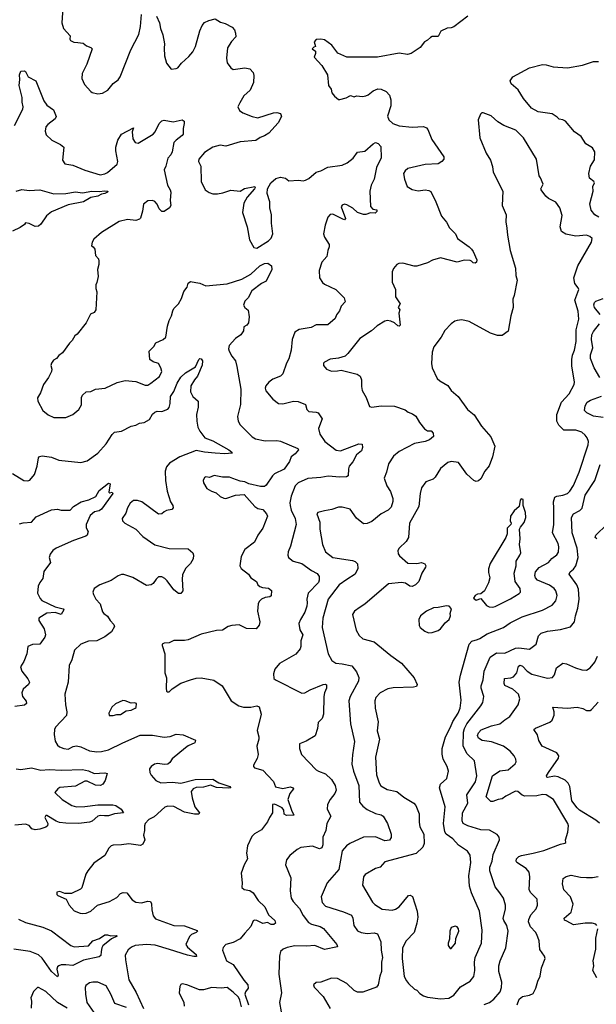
# Model space of a CAD drawing. Extents: x 2220520 to 2384350, y 721165 to 893491.
# Tile 212 of 256: x 2281766 to 2286628, y 834560 to 842860. Entities that reach past the tile are written whole.
import ezdxf

# ---------------------------------------------------------------- set-up
doc = ezdxf.new("R2010")
doc.units = 0

msp = doc.modelspace()

# ---------------------------------------------------------------- linework, layer by layer
at = {"layer": '0CON20XD'}
for points in [[(2282133.6, 843006.4), (2282122.5, 842835), (2282135.8, 842785), (2282190, 842725), (2282187.5, 842695), (2282193.6, 842683.6), (2282221.7, 842671.7), (2282255, 842668.8), (2282301.7, 842661.7), (2282330, 842640), (2282366.6, 842626.6), (2282376.2, 842615), (2282331.2, 842485), (2282292.7, 842407.3), (2282290.8, 842365), (2282311.2, 842315), (2282364.3, 842254.3), (2282375.9, 842245.9), (2282425, 842236), (2282465, 842242), (2282510, 842265), (2282555, 842322.5), (2282595.7, 842354.3), (2282612.7, 842377.3), (2282704, 842605), (2282770.8, 842735), (2282785.6, 842804.4), (2282792, 842905)], [(2282919.7, 842889.7), (2282944.2, 842835), (2282954.2, 842785), (2282974.1, 842734.1), (2282985.8, 842655.8), (2282985, 842620), (2282987.5, 842555), (2283005, 842493.3), (2283043.9, 842443.9), (2283085, 842448), (2283098.8, 842455), (2283128.8, 842495), (2283190.9, 842549.1), (2283225, 842590), (2283247.1, 842635), (2283285, 842766.7), (2283305, 842812.5), (2283325, 842836.7), (2283360, 842855), (2283415, 842866.7), (2283458.8, 842838.8), (2283498.8, 842828.8), (2283558.6, 842798.6), (2283576.7, 842775), (2283586.4, 842746.4), (2283587, 842717), (2283552.5, 842677.5), (2283517.7, 842622.3), (2283510, 842535), (2283515, 842497.5), (2283545, 842453.3), (2283565, 842441.2), (2283665, 842453.8), (2283705.9, 842445.9), (2283733.3, 842415), (2283740.7, 842390.7), (2283738.3, 842331.7), (2283710, 842265), (2283655, 842218.8), (2283620.6, 842159.4), (2283606, 842125), (2283618, 842095), (2283646.2, 842075), (2283725, 842043.3), (2283775, 842034.2), (2283905, 842074.2), (2283935, 842076.7), (2283965, 842070), (2283972.5, 842045), (2283945, 841991.2), (2283867.5, 841905), (2283829.3, 841880.7), (2283792.6, 841867.4), (2283757.4, 841842.6), (2283625, 841830), (2283505, 841794.3), (2283455, 841803.1), (2283395, 841787.1), (2283325, 841741.4), (2283277.1, 841685), (2283274.3, 841665), (2283294, 841625), (2283296.7, 841495), (2283330, 841425), (2283363, 841403), (2283395, 841392.5), (2283435, 841391.4), (2283478.6, 841401.4), (2283545, 841423.3), (2283625, 841414.2), (2283661.7, 841438.3), (2283747.5, 841455), (2283751.2, 841445), (2283746, 841435), (2283685, 841364.3), (2283654.3, 841315), (2283645.6, 841235), (2283683.8, 841115), (2283704.1, 841004.1), (2283740.5, 840940.5), (2283765, 840934), (2283865, 840995.7), (2283885, 841019.2), (2283900.9, 841055), (2283889.1, 841145), (2283887.9, 841215), (2283875.4, 841275), (2283874.5, 841325), (2283851.9, 841395), (2283856.2, 841433.8), (2283882.9, 841485), (2283925, 841522.5), (2283965, 841534.2), (2284005.7, 841525.7), (2284035, 841502), (2284116.5, 841506.5), (2284155, 841501.4), (2284175, 841507.5), (2284205, 841522.5), (2284265.5, 841574.5), (2284305, 841585.7), (2284363.7, 841616.3), (2284485, 841634.2), (2284525.6, 841654.4), (2284577.3, 841692.7), (2284615, 841743.3), (2284675, 841752), (2284746.2, 841815), (2284765, 841824.2), (2284787.9, 841817.9), (2284811.7, 841791.7), (2284814.4, 841695), (2284775.5, 841615), (2284753.8, 841516.2), (2284730, 841465), (2284717.1, 841415), (2284722.5, 841285), (2284743, 841263), (2284778.3, 841258.3), (2284777, 841243), (2284761.7, 841228.3), (2284725, 841232.5), (2284685, 841218.8), (2284665, 841218.8), (2284615, 841234.2), (2284575, 841271.2), (2284525, 841300), (2284505, 841303.8), (2284485, 841296.2), (2284476.1, 841283.9), (2284512, 841185), (2284505.7, 841174.3), (2284489.8, 841179.8), (2284405, 841222), (2284382.8, 841217.2), (2284363.5, 841195), (2284340.8, 841129.2), (2284327.7, 841055), (2284335, 841025.6), (2284374.4, 840965), (2284374.4, 840945.6), (2284362.9, 840915), (2284355.6, 840865), (2284314.3, 840815), (2284290.8, 840745), (2284294, 840685), (2284318, 840645), (2284335, 840630.8), (2284430, 840585), (2284502, 840515), (2284508.8, 840481.2), (2284476.7, 840445), (2284463.3, 840405), (2284437.3, 840372.7), (2284425, 840340), (2284365, 840286.7), (2284265, 840287.1), (2284224.2, 840265.8), (2284121.7, 840248.3), (2284086.7, 840225), (2284064.4, 840165.6), (2284055.6, 840075), (2284035, 840000), (2284014.3, 839965), (2283985.6, 839874.4), (2283965, 839856), (2283901.5, 839828.5), (2283866.2, 839805), (2283842.5, 839775), (2283835.8, 839755), (2283840.7, 839730.7), (2283900.3, 839660.3), (2283947.5, 839625), (2283985, 839622.5), (2284075, 839644), (2284115, 839641.2), (2284176.7, 839615), (2284188.1, 839575), (2284205, 839558.6), (2284265, 839552.9), (2284283.3, 839545), (2284317.5, 839495), (2284286, 839415), (2284297.1, 839365), (2284338.1, 839305), (2284435, 839231.2), (2284470, 839225), (2284625, 839284.5), (2284653.2, 839283.2), (2284657.3, 839255), (2284647.3, 839225), (2284605, 839190.8), (2284575.8, 839134.2), (2284545, 839096)], [(2285545, 842890), (2285425, 842801.2), (2285405, 842791.2), (2285370, 842790), (2285317, 842763), (2285295, 842720), (2285245, 842720), (2285229.3, 842710.7), (2285205, 842687.5), (2285180, 842675), (2285143.3, 842625), (2285065.8, 842574.2), (2285035, 842566.2), (2284965, 842578.8), (2284783.6, 842543.6), (2284525, 842543.8), (2284449.5, 842579.5), (2284397.5, 842645), (2284335, 842690), (2284305, 842697.5), (2284265, 842693.3), (2284247.5, 842675), (2284260, 842635), (2284245, 842630), (2284232.5, 842615), (2284260, 842595), (2284260, 842575), (2284250, 842545), (2284314.1, 842474.1), (2284360, 842395), (2284368.8, 842305), (2284393.3, 842275), (2284397.5, 842245), (2284420, 842215), (2284455, 842188.8), (2284465, 842188.8), (2284517.6, 842202.4), (2284555, 842221.2), (2284585, 842211.2), (2284605, 842218.8), (2284655, 842212.9), (2284685, 842218.9), (2284705, 842227.8), (2284745, 842261.5), (2284785, 842277.5), (2284813.3, 842275), (2284855, 842255.6), (2284882.5, 842225), (2284895.4, 842185), (2284895.3, 842134.7), (2284866.1, 842046.1), (2284878, 842015), (2284911.2, 841985), (2284965, 841966.5), (2285076.2, 841953.8), (2285170.5, 841960.5), (2285195, 841948.8), (2285205.8, 841935), (2285240.7, 841850.7), (2285341.2, 841705), (2285341.2, 841685), (2285325, 841666.2), (2285295, 841644), (2285185, 841639.6), (2285037.5, 841605), (2285015, 841587.5), (2285003.3, 841565), (2285010, 841515), (2285033.3, 841455), (2285075, 841428), (2285125, 841417.5), (2285185.7, 841425.7), (2285215, 841420.8), (2285231.4, 841411.4), (2285275.5, 841325.5), (2285322.8, 841202.8), (2285363.2, 841153.2), (2285390, 841105), (2285440, 841055), (2285456.7, 841015), (2285555, 840946), (2285574.2, 840925), (2285589.2, 840905), (2285620, 840835), (2285616.2, 840815), (2285605, 840806.7), (2285589.3, 840809.3), (2285576, 840826), (2285565, 840830), (2285513.6, 840833.6), (2285454.1, 840815.9), (2285315, 840852.9), (2285246.5, 840833.5), (2285205, 840809.4), (2285115, 840782.5), (2285092.8, 840782.8), (2284995, 840807.1), (2284964, 840806), (2284945, 840797.5), (2284917.7, 840762.3), (2284905.8, 840735), (2284907.3, 840647.3), (2284935.6, 840585), (2284935.7, 840525), (2284972.5, 840465), (2284957.5, 840435), (2284970, 840415), (2284963.3, 840385), (2284972.5, 840285), (2284965, 840277.5), (2284955, 840280), (2284925.8, 840305.8), (2284895, 840320), (2284865, 840323.8), (2284845, 840317.5), (2284781.1, 840278.9), (2284733.2, 840236.8), (2284635, 840172), (2284532.5, 840045), (2284510, 840025), (2284455, 840006.9), (2284385, 839999.2), (2284336.4, 839973.6), (2284327.5, 839965), (2284326.7, 839945), (2284353.3, 839915), (2284395, 839897.5), (2284445, 839899.2), (2284475, 839905.8), (2284612.6, 839872.6), (2284636.4, 839856.4), (2284648.6, 839825), (2284647.3, 839767.3), (2284654.2, 839735), (2284688, 839675), (2284715, 839600), (2284735, 839593.8), (2284815, 839604.3), (2284925, 839603.3), (2285015, 839572.5), (2285040.5, 839550.5), (2285077.4, 839537.4), (2285105, 839517.1), (2285135.7, 839465), (2285179.8, 839409.8), (2285205, 839395.6), (2285235, 839394.3), (2285252.9, 839375), (2285254.2, 839345.8), (2285220.9, 839319.1), (2285185, 839304.3), (2285095, 839288.8), (2284965, 839220), (2284918, 839182), (2284875.7, 839115), (2284860, 839045), (2284838.8, 838995), (2284861.5, 838931.5)], [(2286648.8, 841195), (2286616, 841215), (2286585, 841253.3), (2286572.7, 841307.3), (2286601.2, 841415), (2286598.8, 841455), (2286612.5, 841485), (2286607.2, 841497.2), (2286571.2, 841525), (2286563.9, 841563.9), (2286577.5, 841625), (2286612.3, 841677.7), (2286614, 841745), (2286595, 841778.8), (2286540, 841815), (2286500, 841875), (2286443.8, 841915), (2286366.7, 842005), (2286345.8, 842015.8), (2286315, 842021.2), (2286297.9, 842037.9), (2286255, 842065.8), (2286137.5, 842085), (2286082, 842115), (2286012.5, 842195), (2285968.8, 842268.8), (2285909.5, 842319.5), (2285900, 842345), (2285922.7, 842377.3), (2286065, 842453.3), (2286175, 842483.1), (2286205, 842480.6), (2286263, 842463), (2286385, 842454.4), (2286512.3, 842477.7), (2286605, 842508.8), (2286645, 842509.2)], [(2281721.5, 841968.5), (2281791.8, 842105), (2281795.5, 842125), (2281787.1, 842165), (2281787.1, 842205), (2281760.8, 842305), (2281766.3, 842356.3), (2281762.9, 842395), (2281775, 842426), (2281805, 842430), (2281815.8, 842425), (2281837.3, 842377.3), (2281901.2, 842345), (2281970, 842175), (2281995, 842141.2), (2282050.3, 842100.3), (2282073.8, 842045), (2282066, 842025), (2282003, 841977), (2281985, 841956.2), (2281979.7, 841919.7), (2281989.7, 841889.7)], [(2285315, 834605.8), (2285385, 834611.3), (2285425, 834637.5), (2285482.7, 834707.3), (2285564.5, 834755.5), (2285594.3, 834795), (2285604.4, 834845), (2285601.5, 834915), (2285606.2, 834955), (2285660, 835075), (2285666.2, 835185), (2285643.5, 835345), (2285575, 835498.8), (2285558.8, 835555), (2285552.4, 835642.4), (2285570.9, 835755), (2285565, 835816.7), (2285541.1, 835851.1), (2285465, 835900), (2285417.1, 835955), (2285361.9, 835995), (2285351.5, 836015), (2285340.6, 836085), (2285353.3, 836225), (2285305.6, 836385), (2285315, 836416), (2285366.4, 836463.6), (2285380.6, 836525), (2285370, 836565), (2285336, 836626), (2285327.9, 836667.9), (2285327.9, 836715), (2285356.2, 836815), (2285398.8, 836895), (2285417.7, 836945), (2285463.1, 837015), (2285478.5, 837055), (2285488.9, 837125), (2285470.4, 837275), (2285481.8, 837335), (2285555.4, 837594.6), (2285578.7, 837621.3), (2285625, 837635.5), (2285646.8, 837643.2), (2285706.8, 837683.2), (2285844.6, 837735.4), (2285900, 837775), (2286002, 837825), (2286175, 837881.8), (2286254.5, 837925.5), (2286285, 837961.2), (2286298.1, 838005), (2286285.6, 838045), (2286271.4, 838065), (2286233.4, 838093.4), (2286132.9, 838135), (2286114.1, 838154.1), (2286108.5, 838175), (2286114.6, 838205.4), (2286145, 838242.9), (2286224.3, 838285), (2286252.9, 838317.1), (2286295, 838347.5), (2286308.6, 838371.4), (2286311.8, 838415), (2286307.1, 838445), (2286259.6, 838535), (2286269.1, 838605), (2286270.9, 838740.9), (2286266.6, 838795), (2286278.9, 838835), (2286295, 838844.5), (2286345, 838851.8), (2286385, 838866.7), (2286405.5, 838885), (2286436.6, 838933.4), (2286484.1, 839045.9), (2286560, 839275), (2286561.1, 839305), (2286551.9, 839335), (2286535, 839358.6), (2286505, 839384.2), (2286455, 839398.5), (2286355, 839400.5), (2286311, 839441), (2286294.7, 839475), (2286295, 839531.2), (2286334.5, 839635), (2286398.1, 839705), (2286442, 839785), (2286444, 839805), (2286422.4, 839942.4), (2286420.3, 839995), (2286426.9, 840033.1), (2286445, 840074), (2286458.2, 840148.2), (2286459.2, 840245), (2286480.4, 840335), (2286473.8, 840403.8), (2286447.9, 840495), (2286480, 840585), (2286475, 840601.2), (2286445.7, 840635), (2286438.1, 840685), (2286471.9, 840785), (2286587.5, 840985), (2286592.5, 841015), (2286573.6, 841033.6), (2286545, 841043.3), (2286455, 841036.2), (2286371.2, 841051.2), (2286333.3, 841075), (2286322, 841115), (2286338.7, 841208.7), (2286319.4, 841275), (2286285, 841322), (2286225, 841352), (2286201.3, 841371.3), (2286163.3, 841425), (2286161.2, 841435), (2286179.2, 841475), (2286155.9, 841525.9), (2286146.7, 841545), (2286123.8, 841685), (2286015, 841864), (2285948, 841928), (2285848, 841968), (2285798.7, 841998.7), (2285741.2, 842051.2), (2285675, 842075.8), (2285662.5, 842075), (2285650, 842065), (2285631.2, 842015), (2285646.2, 841865), (2285698.8, 841735), (2285736, 841675), (2285753, 841623), (2285758, 841575), (2285840, 841415), (2285834.1, 841294.1), (2285868, 841215), (2285865.7, 841155), (2285874.2, 841104.2), (2285878.1, 841045), (2285902.2, 840915), (2285947.5, 840765), (2285948.8, 840705), (2285960, 840665), (2285935.8, 840535), (2285924.2, 840505), (2285928, 840435), (2285907, 840363), (2285885.5, 840234.5), (2285835, 840197.5), (2285795, 840196.9), (2285735, 840217.8), (2285555, 840316), (2285495, 840329.2), (2285455, 840325.8), (2285435, 840318), (2285405, 840296.2), (2285350.9, 840239.1), (2285319.4, 840185), (2285258.1, 840101.9), (2285243.4, 840056.6), (2285237.8, 839962.2), (2285244.6, 839925), (2285286.7, 839835), (2285307.1, 839815), (2285375, 839776), (2285404.3, 839734.3), (2285463, 839683), (2285542.9, 839572.9), (2285598.1, 839528.1), (2285658.5, 839435), (2285739.5, 839345), (2285771.1, 839265), (2285751.5, 839175), (2285725, 839100), (2285687.1, 839055), (2285655, 838990), (2285635, 838973.8), (2285615, 838966.2), (2285595, 838974.2), (2285535, 839027.8), (2285465, 839126), (2285405, 839136.9), (2285375, 839128.6), (2285315, 839078.1), (2285269.4, 839005), (2285252.3, 838987.7), (2285190, 838965), (2285155, 838913.3), (2285141.1, 838865), (2285131.8, 838755), (2285051.9, 838615), (2285043.3, 838495), (2285025, 838462.5), (2284966.2, 838405), (2284953.3, 838385), (2284958.3, 838358.3), (2284969.5, 838339.5), (2285038.3, 838278.3), (2285115, 838275.8), (2285155, 838283.8), (2285183, 838273), (2285190, 838255), (2285187.5, 838245), (2285156.2, 838195), (2285132.5, 838125), (2285103.8, 838095), (2285075, 838080.8), (2285055, 838085.6), (2285018.9, 838108.9), (2284985, 838116.2), (2284876.2, 838105), (2284676.8, 837933.2), (2284637.5, 837907.5), (2284590, 837875), (2284571.2, 837845), (2284604.2, 837715), (2284628.3, 837668.3), (2284659.7, 837639.7), (2284755.7, 837615.7), (2284895, 837500.8), (2284985.4, 837435.4), (2285091.3, 837311.3), (2285118, 837255), (2285110.5, 837239.5), (2285087, 837233), (2284915, 837228.1), (2284869.7, 837220.3), (2284804.5, 837185.5), (2284769.2, 837145), (2284760.9, 837119.1), (2284763.5, 837055), (2284788.7, 836941.3), (2284780, 836865), (2284800.8, 836795), (2284767, 836643), (2284775.5, 836495.5), (2284796.3, 836426.3), (2284811.4, 836401.4), (2284865, 836369.4), (2284945, 836353.1), (2285005, 836305.6), (2285090, 836255), (2285105, 836236.7), (2285134.4, 836165), (2285134.3, 836095), (2285140.8, 836055), (2285172.5, 835995), (2285177.5, 835915), (2285165.8, 835885), (2285108.2, 835831.8), (2284845, 835759.6), (2284805, 835716.7), (2284765, 835703.1), (2284678, 835655), (2284664, 835635), (2284656.2, 835565), (2284739.7, 835419.7), (2284760.3, 835400.3), (2284822.4, 835362.4), (2284905, 835352.7), (2284935, 835362.2), (2284965, 835382.5), (2285045, 835476.7), (2285059.3, 835479.3), (2285077.3, 835467.3), (2285117.5, 835345), (2285121.9, 835295), (2285114.3, 835245), (2285090.6, 835165), (2285023.1, 835095), (2284993.6, 835035), (2284990.4, 834945), (2285007.1, 834795), (2285026.8, 834756.8), (2285045, 834736), (2285095, 834686.7), (2285115, 834680), (2285140.9, 834650.9), (2285171.8, 834631.8), (2285205, 834620.5), (2285315, 834605.8)], [(2281989.7, 841889.7), (2282035.8, 841845.8), (2282109.4, 841809.4), (2282137.5, 841785), (2282126.4, 841676.4), (2282146.2, 841646.2), (2282215, 841633.1), (2282315, 841591.9), (2282445, 841552.9), (2282485, 841560.6), (2282505, 841571.9), (2282588.3, 841641.7), (2282593.3, 841665), (2282575.6, 841755), (2282575.7, 841785), (2282594.2, 841845), (2282625, 841894), (2282725, 841950), (2282714, 841916), (2282720.8, 841855), (2282740, 841825), (2282765, 841818.8), (2282890.6, 841895), (2282907.5, 841915), (2282942.5, 841985), (2282965, 842007.5), (2282985, 842014.3), (2283058.7, 841998.7), (2283135.9, 842015.9), (2283151.2, 842005), (2283152.5, 841985), (2283144.2, 841944.2), (2283143.8, 841895), (2283137, 841883), (2283083.8, 841845), (2283066, 841825), (2283050, 841745), (2283039.4, 841720.6), (2283015, 841692.5), (2282998.8, 841625), (2282983.3, 841595), (2283010.8, 841465), (2283035.8, 841425), (2283041.4, 841405), (2283035.8, 841335), (2283040, 841295), (2283030, 841275), (2282985, 841243.3), (2282965, 841244), (2282940.8, 841265), (2282924.2, 841305), (2282906.4, 841326.4), (2282885, 841336.9), (2282845, 841334.4), (2282810, 841305), (2282800, 841245), (2282783, 841187), (2282775, 841178), (2282745, 841168.6), (2282675, 841176.9), (2282605, 841159.4), (2282454.6, 841065.4), (2282390.3, 841009.7), (2282376.7, 840985), (2282370, 840955), (2282386.4, 840946.4), (2282400, 840925), (2282403.8, 840873.8), (2282430, 840845), (2282433.3, 840825), (2282433, 840797), (2282421.2, 840755), (2282426.7, 840695), (2282416.7, 840645), (2282406.7, 840625), (2282406.7, 840595), (2282416.7, 840565), (2282408.6, 840415), (2282395, 840392), (2282363.4, 840376.6), (2282325.4, 840304.6), (2282249.6, 840210.4), (2282230.8, 840195), (2282208, 840155), (2282185, 840133.8), (2282127.9, 840052.1), (2282095, 840028.8), (2282076.4, 840003.6), (2282050.5, 839989.5), (2282033.3, 839965), (2282027.5, 839945), (2282036.2, 839915), (2282033.3, 839895), (2282008.8, 839845), (2281967.5, 839785), (2281942.5, 839715), (2281917, 839673), (2281917.5, 839645), (2281960, 839565), (2282005, 839528.8), (2282055, 839506), (2282155, 839507.5), (2282215, 839532), (2282264, 839575), (2282285.6, 839614.4), (2282287.5, 839675), (2282294, 839695), (2282325, 839723.3), (2282365, 839726.2), (2282405.7, 839744.3), (2282485.6, 839754.4), (2282588.3, 839801.7), (2282655, 839820), (2282745, 839809.2), (2282825, 839778.6), (2282845, 839780.6), (2282872, 839795), (2282945, 839853.3), (2282963.3, 839895), (2282956.7, 839925), (2282935, 839962.5), (2282890, 839975), (2282862.5, 839995), (2282857.5, 840065), (2282896.1, 840103.9), (2282914.2, 840135.8), (2282975, 840162.9), (2282997.4, 840182.6), (2283013, 840277), (2283026.9, 840325), (2283047.1, 840365), (2283055.7, 840405), (2283065, 840426.2), (2283104.1, 840465.9), (2283129.7, 840510.3), (2283150.3, 840569.7), (2283177.5, 840605), (2283185, 840640), (2283205, 840652.5), (2283250, 840645), (2283285, 840640), (2283336.4, 840616.4), (2283513.8, 840633.8), (2283637.9, 840672.1), (2283713.8, 840716.2), (2283790.7, 840785), (2283830, 840805), (2283858.8, 840808.8), (2283890, 840785), (2283890.8, 840755), (2283843.1, 840656.9), (2283805, 840636.7), (2283724.3, 840575.7), (2283693.6, 840516.4), (2283663.9, 840486.1), (2283654, 840455), (2283665, 840433.3), (2283691.7, 840411.7), (2283700, 840355), (2283696.4, 840303.6), (2283680, 840285), (2283655, 840270), (2283651.7, 840238.3), (2283630, 840205), (2283585, 840173.3), (2283532.7, 840115), (2283527.3, 840085), (2283531.3, 840065), (2283554.3, 840024.3), (2283586.7, 839985), (2283595.5, 839935.5), (2283629.5, 839745), (2283628.5, 839615), (2283602.5, 839515), (2283606.6, 839476.6), (2283624.2, 839445), (2283726, 839345), (2283755, 839327.1), (2283835, 839310.5), (2283935, 839313.1), (2283965, 839308.1), (2284110, 839245), (2284116.7, 839235), (2284089.8, 839200.2), (2284055, 839173.8), (2284041.4, 839135), (2283995, 839071.2), (2283915, 839030.8), (2283896, 839015), (2283844.5, 838935.5), (2283830, 838925), (2283795, 838924.5), (2283698.1, 838948.1), (2283664.1, 838964.1), (2283625, 838970), (2283563, 838993), (2283535, 839002.9), (2283475, 839003.3), (2283405, 839018), (2283365, 839001.2), (2283335, 839006.2), (2283325, 839000), (2283313.9, 838976.1), (2283316.2, 838955), (2283345, 838908.8), (2283382.5, 838885), (2283421.2, 838871.2), (2283455, 838842), (2283485.8, 838825.8), (2283505, 838824.2), (2283585, 838851.4), (2283657.1, 838857.1), (2283748.8, 838755), (2283775, 838739.2), (2283815, 838731.2), (2283848, 838695), (2283855.7, 838675), (2283817.2, 838572.8), (2283772.9, 838515), (2283745.4, 838454.6), (2283664, 838395), (2283632.9, 838335), (2283622, 838255), (2283633, 838233), (2283693.8, 838185), (2283716, 838155), (2283761.2, 838125), (2283775, 838096.7), (2283791.2, 838081.2), (2283812.9, 838072.9), (2283865, 838067.5), (2283889.2, 838049.2), (2283885.7, 838004.3), (2283875.5, 837994.5), (2283835, 837988.5), (2283804, 837976), (2283784.7, 837955.3), (2283776.9, 837935), (2283770.5, 837875), (2283791.4, 837785), (2283784, 837755), (2283760, 837725), (2283678.9, 837728.9), (2283615, 837759.2), (2283555, 837752.9), (2283523.3, 837745), (2283475.6, 837714.4), (2283425, 837710.6), (2283295, 837681.4), (2283185, 837632.5), (2283154.1, 837625.9), (2283065, 837625.7), (2283025, 837606), (2282985, 837604.3), (2282968, 837595), (2282966, 837585), (2282990, 837515), (2282990, 837355), (2283003, 837313), (2283000, 837225), (2283005, 837200), (2283013, 837193), (2283025, 837193.3), (2283051.7, 837218.3), (2283123.1, 837266.9), (2283205.5, 837294.5), (2283255, 837310.5), (2283295, 837313.3), (2283403, 837293), (2283474.2, 837244.2), (2283548.3, 837118.3), (2283614.5, 837074.5), (2283654.2, 837065.8), (2283715, 837065.8), (2283765, 837075.7), (2283786.1, 837066.1), (2283800.8, 837005), (2283768, 836868), (2283781.2, 836815), (2283781.2, 836795), (2283764.2, 836735), (2283775.6, 836665), (2283768.7, 836631.3), (2283737.5, 836575), (2283737.5, 836565), (2283745, 836553.3), (2283815, 836532.5), (2283905, 836437.5), (2283922.3, 836392.3), (2283985, 836380), (2284045, 836393.2), (2284070.8, 836385), (2284074.4, 836375), (2284044, 836336), (2284026.5, 836285), (2284057.3, 836195), (2284076.7, 836155), (2284015, 836150), (2283995, 836163.8), (2283993.9, 836195), (2283977.7, 836215), (2283935, 836239.2), (2283913, 836247), (2283897.5, 836245), (2283898, 836175), (2283870.8, 836135), (2283855, 836096.7), (2283805, 836031.2), (2283744.5, 835995.5), (2283724.4, 835975.6), (2283686.2, 835895), (2283678.8, 835835), (2283686.2, 835785), (2283657.5, 835735), (2283633.3, 835665), (2283642.5, 835585), (2283637.5, 835545), (2283658, 835528), (2283705, 835518.1), (2283735, 835500), (2283777.1, 835435), (2283832.4, 835382.4), (2283862.9, 835312.9), (2283915.8, 835265), (2283923.8, 835245), (2283907.4, 835232.6), (2283885, 835231.1), (2283855, 835250), (2283815, 835242), (2283765, 835266), (2283745, 835268.8), (2283735, 835262.5), (2283714.2, 835215), (2283665, 835158.8), (2283625, 835110.8), (2283565, 835080), (2283505, 835064), (2283481.7, 835038.3), (2283476, 835015), (2283509.2, 834925), (2283564.4, 834894.4), (2283655, 834762.5), (2283688.6, 834725), (2283691.4, 834695), (2283669.2, 834665), (2283663.1, 834645), (2283695.8, 834555)], [(2281735, 841415.6), (2281785, 841429.1), (2281845, 841421.5), (2281935, 841425.6), (2282055, 841392.9), (2282155.9, 841394.1), (2282235, 841408), (2282295, 841400), (2282375, 841415.8), (2282437, 841413), (2282485, 841418.9), (2282510, 841415), (2282507.5, 841405), (2282485, 841394.4), (2282455, 841390), (2282425, 841372), (2282365, 841360), (2282305, 841325.2), (2282175, 841298.2), (2282035, 841240), (2281992.3, 841207.7), (2281944.1, 841135.9), (2281925, 841120), (2281895, 841118), (2281845, 841143.3), (2281815, 841146.7), (2281806.4, 841133.6), (2281770.7, 841109.3), (2281705, 841076.7)], [(2286661.5, 840375), (2286611.1, 840435), (2286606.7, 840456.7), (2286611.1, 840475), (2286623.6, 840486.4), (2286685, 840510.7)], [(2286658.2, 839845), (2286609.1, 839925), (2286577.9, 840005), (2286579.6, 840035), (2286598, 840095), (2286586.8, 840165), (2286590.9, 840205), (2286605, 840233.1), (2286655.6, 840295)], [(2281705, 839033.8), (2281800, 838975), (2281835, 838972.5), (2281851.7, 838978.3), (2281890, 839025), (2281912.3, 839097.7), (2281924.3, 839165.7), (2281933.1, 839176.9), (2281955, 839184.4), (2282032.6, 839172.6), (2282095.7, 839145.7), (2282282.7, 839127.3), (2282335, 839140.8), (2282425, 839206), (2282494.5, 839285.5), (2282545.4, 839364.6), (2282565, 839384.3), (2282625, 839391.4), (2282705, 839434.2), (2282745, 839442.9), (2282775, 839460), (2282815.8, 839464.2), (2282859.5, 839490.5), (2282885, 839533.8), (2282905, 839551.2), (2282925, 839560), (2282965, 839556.7), (2283015, 839578), (2283025, 839590), (2283035, 839623.3), (2283037.1, 839685), (2283065, 839726.9), (2283093.7, 839795), (2283125, 839846.7), (2283165, 839884.4), (2283247.5, 839932.5), (2283275, 839994.3), (2283285, 840003.1), (2283295, 840000), (2283305.9, 839985), (2283305, 839948.8), (2283265.8, 839854.2), (2283238.5, 839825), (2283208.1, 839775), (2283205, 839722.5)], [(2283205, 839722.5), (2283225, 839683.8), (2283270, 839645), (2283271.2, 839595), (2283257.5, 839532.5), (2283258.9, 839475), (2283268.9, 839425), (2283285, 839392.5), (2283325.6, 839335), (2283395, 839310.2), (2283530, 839235), (2283555.8, 839215), (2283556.2, 839205), (2283495, 839199.2), (2283415, 839205.3), (2283325, 839214.1), (2283255, 839228.8), (2283114.7, 839175.3), (2283028, 839122), (2283005, 839090), (2282991.8, 839055), (2282995.5, 838975), (2283008.8, 838885), (2283036, 838795), (2283056, 838765), (2283060, 838745), (2283047.9, 838732.1), (2283005, 838722.5), (2282985, 838710), (2282965, 838695.8), (2282935, 838693.1), (2282795, 838794.4), (2282758.3, 838808.3), (2282725, 838806.5), (2282697.1, 838785), (2282674.6, 838745.4), (2282659.5, 838700.5), (2282628.8, 838655), (2282633.8, 838635), (2282653.3, 838615), (2282745, 838565.7), (2282803, 838503), (2282905, 838434.3), (2283025, 838402.5), (2283185, 838400), (2283226, 838365), (2283232.5, 838345), (2283229.2, 838315), (2283205.8, 838275), (2283165, 838234), (2283139.3, 838180.7), (2283134.4, 838145), (2283141.2, 838045), (2283125, 838022.5), (2283105, 838023.3), (2283065, 838053.8), (2283010.5, 838130.5), (2282989.7, 838149.7), (2282965, 838162), (2282936.2, 838163.8), (2282915.8, 838144.2), (2282891.7, 838108.3), (2282875, 838096.7), (2282835, 838091.2), (2282718.7, 838158.7), (2282645, 838184), (2282625, 838184), (2282595, 838171.2), (2282538.3, 838131.7), (2282442.5, 838095), (2282392.5, 838065), (2282383.3, 838035), (2282386.7, 838015), (2282408.8, 837975), (2282443.8, 837935), (2282465, 837867.5), (2282475, 837853.3), (2282505, 837832.5), (2282527.5, 837795), (2282560.7, 837760.7), (2282563.8, 837745), (2282541.2, 837698.8), (2282485, 837656.7), (2282417, 837623), (2282345, 837620), (2282281.2, 837595), (2282227.1, 837545), (2282206, 837465), (2282183.1, 837416.9), (2282175.7, 837275), (2282145.7, 837175), (2282153.3, 837085), (2282164.5, 837025), (2282159.1, 836995), (2282068.8, 836895), (2282058.8, 836875), (2282055.9, 836834.1), (2282065, 836777.5), (2282084.2, 836745), (2282100.7, 836730.7), (2282136.6, 836716.6), (2282175, 836711.9), (2282216.3, 836733.7), (2282245, 836739.5), (2282280.2, 836730.2), (2282355, 836696.9), (2282415, 836688.9), (2282455, 836691.1), (2282515, 836705.6), (2282634.7, 836765.3), (2282781.9, 836828.1), (2282885, 836827.9), (2282985, 836812.2), (2283035, 836818.1), (2283085, 836836), (2283145, 836830.8), (2283248.8, 836785), (2283243.8, 836765), (2283185, 836738.6), (2283165, 836722), (2283051.7, 836628.3), (2283032.3, 836597.7), (2283015.9, 836584.1), (2282985, 836581.2), (2282929.3, 836590.7), (2282902.5, 836585), (2282873.3, 836565), (2282861.2, 836545), (2282863.8, 836515), (2282875, 836492.5), (2282915, 836447.5), (2282955, 836426), (2283055, 836433.2), (2283125, 836423.8), (2283244.1, 836455.9), (2283395, 836456.5), (2283445, 836427.1), (2283538.8, 836395), (2283545.8, 836385), (2283525, 836380.6), (2283425, 836387.8), (2283375, 836408), (2283315, 836390), (2283255, 836388), (2283229.2, 836375), (2283211.5, 836355), (2283219.3, 836299.3), (2283243.2, 836223.2), (2283282.5, 836175), (2283277, 836163), (2283238.6, 836161.4), (2283155, 836179.1), (2283065, 836226), (2283015, 836229.2), (2282988.2, 836221.8), (2282899.1, 836140.9), (2282855, 836117.1), (2282825, 836083.8), (2282816.9, 836065), (2282818.8, 836025), (2282810, 835985), (2282820, 835945), (2282805, 835910), (2282785, 835898.8), (2282685, 835912.9), (2282625, 835903.1), (2282555, 835902.5), (2282536.7, 835895), (2282516.2, 835875), (2282483.8, 835815), (2282390.3, 835749.7), (2282340, 835685), (2282324.2, 835655.8), (2282288.8, 835541.2), (2282278.8, 835531.2), (2282203, 835493), (2282145, 835492.5), (2282105, 835510), (2282080, 835505), (2282080, 835485), (2282087, 835477), (2282157.5, 835445), (2282184, 835395), (2282225, 835348.8), (2282275, 835326.7), (2282296.4, 835326.4), (2282325, 835328.8), (2282365, 835346), (2282422.5, 835395), (2282522.7, 835427.3), (2282585, 835461.2), (2282615, 835492.5), (2282637, 835503), (2282668.3, 835498.3), (2282715, 835440), (2282745, 835422), (2282793.9, 835413.9), (2282845, 835428), (2282870, 835425), (2282878, 835408), (2282880.5, 835355), (2282891.1, 835305), (2282910.8, 835280.8), (2283066.7, 835225), (2283155, 835221.8), (2283261.7, 835181.7), (2283263.8, 835175), (2283253.8, 835165), (2283215, 835147.8), (2283198.1, 835131.9), (2283167.8, 835065), (2283180.2, 835040.2), (2283255, 834978.6), (2283257.9, 834962.1), (2283235, 834961.2), (2283181.2, 834975), (2283028.8, 835021.2), (2282906.9, 835056.9), (2282835, 835063.6), (2282740, 835055), (2282707.9, 835042.1), (2282680.3, 835019.7), (2282656, 834975), (2282656.9, 834935), (2282685, 834766.7), (2282747.9, 834657.9), (2282810.5, 834525)], [(2286685, 839507.5), (2286605, 839518.9), (2286548.8, 839545), (2286529.2, 839565), (2286533.1, 839605), (2286551.4, 839635), (2286578.1, 839651.9), (2286672.1, 839687.9)], [(2284545, 839096), (2284536.9, 839075), (2284534, 839016), (2284522.5, 839007.5), (2284466.4, 839003.6), (2284367.2, 839012.8), (2284305, 839000.5), (2284196.3, 838993.7), (2284115, 838956.4), (2284088.5, 838931.5), (2284055.4, 838844.6), (2284043.9, 838786.1), (2284045.4, 838765), (2284055.4, 838725), (2284088.9, 838655), (2284097.1, 838605), (2284048.3, 838421.7), (2284028.8, 838375), (2284026.4, 838346.4), (2284033.3, 838325), (2284072.5, 838295), (2284145, 838276.2), (2284225, 838216.2), (2284275, 838192), (2284290.8, 838165), (2284291.4, 838135), (2284284.3, 838115), (2284198.9, 838025), (2284187.3, 837975), (2284188.5, 837945), (2284187.8, 837915), (2284170.9, 837865), (2284132.2, 837805), (2284120.6, 837769.4), (2284127.9, 837717.9), (2284154.4, 837675), (2284135.6, 837625), (2284135.6, 837575), (2284129.4, 837555), (2284095, 837510.8), (2283957.4, 837432.6), (2283915.8, 837384.2), (2283906.2, 837345), (2283910, 837305), (2283923.3, 837295), (2284145, 837182.7), (2284168.8, 837185), (2284215, 837211.1), (2284325, 837256.9), (2284345, 837258.8), (2284351.7, 837251.7), (2284352.5, 837225), (2284335.7, 837185), (2284331.4, 837155), (2284326.2, 837005), (2284315, 836970), (2284282.5, 836935), (2284276.1, 836883.9), (2284256.1, 836823.9), (2284181.2, 836778.8), (2284123.8, 836755), (2284124.4, 836715), (2284142.9, 836665), (2284266.6, 836536.6), (2284285, 836523.8), (2284345, 836502.2), (2284395, 836455.7), (2284426.7, 836405), (2284433.1, 836365), (2284422, 836338), (2284383.3, 836286.7), (2284362.2, 836245), (2284358.2, 836205), (2284388, 836145), (2284356.7, 836083.3), (2284346.7, 836025), (2284322, 835968), (2284320.8, 835905), (2284312.1, 835877.9), (2284295, 835869.5), (2284235, 835892.9), (2284135, 835882.5), (2284105, 835865.8), (2284043.3, 835815), (2284015, 835777.5), (2284008, 835735), (2284051.1, 835625), (2284046.2, 835516.2), (2284054.7, 835454.7), (2284071.5, 835425), (2284126.1, 835366.1), (2284155, 835306.9), (2284199.6, 835249.6), (2284225, 835235.4), (2284298.8, 835215), (2284328.3, 835198.3), (2284440, 835065), (2284446.7, 835045), (2284335, 835021.4), (2284255, 835055.4), (2284185, 835048.5), (2284085, 835053.9), (2284020.2, 835039.8), (2283986.3, 835023.7), (2283965.8, 835005), (2283955.7, 834965), (2283950.6, 834815), (2283974.5, 834655), (2283955.6, 834575), (2283970.6, 834495)], [(2285683.1, 834556.9), (2285728, 834575), (2285765, 834601.9), (2285816.5, 834665), (2285827.8, 834702.2), (2285830.9, 834745), (2285805.6, 834835), (2285806.6, 834883.4), (2285815.8, 834925), (2285864.4, 835035), (2285885.7, 835175), (2285872.9, 835225), (2285848, 835265), (2285843.2, 835283.2), (2285862.5, 835365), (2285861.4, 835395), (2285844.2, 835455), (2285815, 835500), (2285775, 835550.8), (2285728.8, 835685), (2285730.4, 835715), (2285748.5, 835765), (2285757.4, 835822.6), (2285811.2, 835945), (2285807.7, 835967.7), (2285792, 835992), (2285727.3, 836027.3), (2285655, 836030), (2285545, 836065.4), (2285505, 836084.5), (2285496.2, 836105), (2285499.1, 836175), (2285543.6, 836255), (2285535.6, 836325), (2285610, 836435), (2285620.6, 836485), (2285601.7, 836611.7), (2285540.1, 836670.1), (2285505.5, 836735), (2285506.5, 836855), (2285515, 836885.7), (2285536.6, 836925), (2285654.4, 837075), (2285670, 837105), (2285680, 837155), (2285657.5, 837225), (2285656.5, 837245), (2285673.8, 837295), (2285682.9, 837367.1), (2285733.1, 837485), (2285785, 837522.2), (2285855, 837521.2), (2285945, 837561.5), (2285975, 837563.8), (2286065, 837552.5), (2286120.8, 837595), (2286139.4, 837665), (2286162, 837688), (2286215, 837704.5), (2286325, 837718.6), (2286409.1, 837740.9), (2286443.1, 837785), (2286451.1, 837835), (2286471.4, 837898.6), (2286484.5, 837975), (2286478.5, 838058.5), (2286462.5, 838095), (2286397.5, 838185), (2286406, 838205), (2286435, 838228.6), (2286454.4, 838255), (2286474.5, 838325), (2286465.4, 838405), (2286423.9, 838535), (2286419.4, 838665), (2286436.5, 838693.5), (2286488.3, 838721.7), (2286507.6, 838742.4), (2286535, 838852.5), (2286615.3, 838974.7), (2286660.9, 839109.1)], [(2281765, 838610), (2281795, 838619.2), (2281865, 838623.8), (2281905, 838670), (2282035, 838727.1), (2282085, 838732.5), (2282115, 838726), (2282192.5, 838725), (2282220, 838755), (2282285, 838794.3), (2282347.4, 838812.6), (2282409.1, 838840.9), (2282435, 838892), (2282515, 838952.5), (2282527.5, 838947.5), (2282518.3, 838878.3), (2282525, 838872.5), (2282545, 838877.5), (2282552.5, 838865), (2282455, 838733.1), (2282435, 838721.1), (2282397.9, 838712.1), (2282358.8, 838681.2), (2282327.5, 838605), (2282325.5, 838575.5), (2282343.3, 838545), (2282333.3, 838515), (2282323.3, 838505), (2282219.4, 838470.6), (2282074.2, 838405), (2282044.3, 838385), (2282022, 838355), (2282013.8, 838325), (2282026.2, 838285), (2281970.5, 838209.5), (2281959.5, 838150.5), (2281935, 838116.7), (2281922.5, 838085), (2281916.7, 838025), (2281939.5, 837979.5), (2281953.3, 837965), (2282065, 837911.1), (2282133.3, 837895), (2282138, 837885), (2282115, 837846.7), (2282065, 837862.5), (2281995, 837857.9), (2281927.1, 837815), (2281926.9, 837795), (2281971.9, 837725), (2281982, 837675), (2281978, 837655), (2281935, 837596.7), (2281875, 837593.8), (2281834.1, 837575.9), (2281826.2, 837515), (2281800.3, 837449.7), (2281773.8, 837405), (2281785, 837367.5), (2281835, 837303.3), (2281848, 837275), (2281841.2, 837255), (2281794.2, 837215), (2281782.9, 837185), (2281790, 837155), (2281820, 837115), (2281822.5, 837095), (2281805, 837081.5), (2281725, 837070.5)], [(2284861.5, 838931.5), (2284893, 838883), (2284912.9, 838825), (2284911.7, 838798.3), (2284897.9, 838752.1), (2284873.3, 838725), (2284814.4, 838695.6), (2284735, 838628.8), (2284695, 838613.8), (2284665, 838611.2), (2284605, 838658.8), (2284551.2, 838735), (2284485, 838750.6), (2284455, 838749.4), (2284398.7, 838731.3), (2284335, 838720.8), (2284280, 838705), (2284270, 838695), (2284296.9, 838625), (2284296.9, 838565), (2284317.8, 838435), (2284344.6, 838374.6), (2284405.6, 838325.6), (2284571.7, 838301.7), (2284595, 838292.5), (2284613, 838273), (2284616.6, 838233.4), (2284594.4, 838185.6), (2284525, 838142.2), (2284460, 838095), (2284366.1, 837975), (2284322.5, 837815), (2284316.2, 837735), (2284366.5, 837515), (2284396.9, 837456.9), (2284432.5, 837435), (2284485, 837431.1), (2284565, 837414), (2284605, 837362.5), (2284624, 837314), (2284621.9, 837285), (2284550.9, 837155), (2284541.7, 837118.3), (2284555.4, 836925), (2284589.5, 836775), (2284573, 836663), (2284566.9, 836585), (2284580, 836525), (2284625.4, 836405), (2284631.2, 836265), (2284660.2, 836230.2), (2284695, 836201.5), (2284765, 836169.1), (2284815, 836155.6), (2284829.2, 836145), (2284867.1, 836085), (2284897.1, 835995), (2284897.1, 835965), (2284885, 835942.5), (2284845, 835937.1), (2284765, 835972), (2284665, 835967.7), (2284550.8, 835915), (2284520.6, 835895), (2284485, 835853.3), (2284455.3, 835694.7), (2284357.5, 835585), (2284308.8, 835465), (2284317.3, 835417.3), (2284345, 835386), (2284495, 835340.4), (2284562.1, 835312.1), (2284575.9, 835285.9), (2284583.8, 835225), (2284615, 835178.6), (2284645.5, 835165.5), (2284695, 835155.6), (2284755, 835161.5), (2284782, 835155), (2284811.9, 835085), (2284814.2, 835015), (2284825.6, 834955), (2284817.1, 834915), (2284817.8, 834835), (2284802.2, 834797.8), (2284787.4, 834722.6), (2284775, 834703.1), (2284657.8, 834662.2), (2284615, 834661.1), (2284586.3, 834676.3), (2284525, 834736.2), (2284445, 834776), (2284395, 834780), (2284305, 834746.7), (2284265, 834742.5), (2284243.3, 834725), (2284247.5, 834705), (2284325.6, 834625.6), (2284383.4, 834523.4)], [(2285755, 837908), (2285775, 837914.2), (2285905, 837976.9), (2285978.5, 838021.5), (2285988.6, 838035), (2285985, 838063.8), (2285944.4, 838125), (2285934.4, 838195), (2285950.6, 838255), (2285952.9, 838295), (2285984.2, 838345), (2285990, 838365), (2285980.8, 838435), (2285985.8, 838485), (2285981.2, 838565), (2285987.7, 838582.3), (2286018.3, 838621.7), (2286033.8, 838665), (2286030, 838705), (2286010, 838765), (2286010, 838815), (2285995, 838820), (2285985, 838810), (2285977.5, 838755), (2285935, 838718.8), (2285903.3, 838675), (2285900, 838635), (2285910, 838615), (2285907.5, 838605), (2285876.7, 838575), (2285876.7, 838525), (2285865.8, 838494.2), (2285734, 838275), (2285719.3, 838230.7), (2285719.3, 838199.3), (2285730, 838155), (2285718.1, 838111.9), (2285685.9, 838044.1), (2285655, 838020), (2285625, 838016), (2285606.7, 838005), (2285593, 837983), (2285615, 837966.7), (2285655, 837980), (2285703, 837923), (2285725, 837911.2), (2285755, 837908)], [(2286633.3, 838485), (2286618, 838495), (2286624.3, 838515), (2286715.3, 838604.7)], [(2285212.3, 837692.3), (2285245, 837693.8), (2285295, 837712), (2285315, 837726.2), (2285354.6, 837775.4), (2285388, 837805), (2285398.8, 837835), (2285396.7, 837855), (2285406.7, 837895), (2285387.5, 837915), (2285365, 837918.8), (2285295, 837904), (2285255, 837902.5), (2285195, 837873.3), (2285144, 837835), (2285132, 837805), (2285133.9, 837753.9), (2285143.3, 837735), (2285182.5, 837705), (2285212.3, 837692.3)], [(2285959.2, 834555), (2285978.3, 834601.7), (2286005.8, 834624.2), (2286064.1, 834635.9), (2286095, 834650), (2286118, 834695), (2286134.3, 834755), (2286154.2, 834795.8), (2286165, 834867.5), (2286196.2, 834945), (2286190, 834965), (2286152.5, 835022.5), (2286145.6, 835095), (2286125, 835148.8), (2286115, 835168), (2286073.7, 835213.7), (2286057.3, 835255), (2286058.8, 835275), (2286074.6, 835315), (2286119.4, 835365), (2286132.9, 835395), (2286128.6, 835445), (2286095, 835478.8), (2286075, 835498.5), (2286062.4, 835525), (2286068.2, 835635), (2286062.9, 835672.9), (2286035.3, 835705.3), (2285956.2, 835755), (2285951.2, 835765), (2285955.8, 835785), (2285974.2, 835805), (2285996.2, 835815), (2286095, 835832.8), (2286185, 835856.9), (2286325, 835910.8), (2286362.5, 835917.5), (2286370, 835925), (2286367, 835947), (2286388.3, 836011.7), (2286392, 836065), (2286386.9, 836085), (2286267.5, 836285), (2286205, 836326.2), (2286175, 836329.6), (2286125, 836317.1), (2286025, 836313.5), (2286001.9, 836321.9), (2285965, 836353.3), (2285945, 836357.7), (2285864.6, 836315.4), (2285835, 836290.6), (2285800.6, 836285), (2285755, 836268.5), (2285738.1, 836268.1), (2285698.3, 836308.3), (2285753.2, 836485), (2285815, 836528.8), (2285884.5, 836535.5), (2285942.3, 836587.7), (2285951.2, 836605), (2285950, 836625), (2285936.2, 836655), (2285902.5, 836695), (2285845.8, 836735), (2285745, 836772.7), (2285665, 836784.6), (2285635, 836803.6), (2285625.4, 836825), (2285635, 836849.4), (2285657.4, 836872.6), (2285745, 836908.2), (2285815, 836924.4), (2285855, 836958.6), (2285898.8, 836985), (2285967.5, 837085), (2285982, 837135), (2285971.2, 837175), (2285925, 837217.5), (2285856.8, 837246.8), (2285851.5, 837265), (2285854.4, 837305), (2285908.1, 837311.9), (2285928.8, 837321.2), (2285958.8, 837355), (2285970.5, 837409.5), (2285985, 837420), (2286005, 837411.5), (2286045, 837366.9), (2286085, 837341.9), (2286215, 837308.8), (2286257.5, 837315), (2286273.9, 837336.1), (2286292.8, 837397.2), (2286345, 837436), (2286375, 837430.8), (2286453.3, 837395), (2286505, 837378.6), (2286545, 837377.5), (2286575, 837396), (2286615.8, 837445), (2286637.5, 837495)], [(2282555, 836993.3), (2282585, 837002.5), (2282615, 837002.5), (2282662.5, 837035), (2282705, 837040), (2282740, 837055), (2282747, 837063), (2282750, 837095), (2282735, 837100), (2282705, 837097.5), (2282655, 837118.8), (2282635, 837120), (2282575, 837093.8), (2282543.3, 837065), (2282517.5, 837015), (2282520, 836995), (2282555, 836993.3)], [(2286655.4, 836085.4), (2286623.1, 836113.1), (2286486, 836195), (2286465.8, 836215), (2286422.5, 836275), (2286405.5, 836395.5), (2286390.8, 836425), (2286365, 836448), (2286305, 836478), (2286275, 836482), (2286215, 836471.2), (2286210, 836475), (2286208.8, 836485), (2286225.6, 836515), (2286308.6, 836635), (2286312.9, 836655), (2286295, 836680), (2286172.5, 836735), (2286142.7, 836782.7), (2286131.2, 836831.2), (2286102, 836875), (2286115, 836888.6), (2286235, 836937.5), (2286255.5, 836954.5), (2286273.2, 836996.8), (2286273.1, 837025), (2286260, 837065), (2286385, 837057.5), (2286465, 837066), (2286513.9, 837053.9), (2286545, 837036.7), (2286575, 837037.5), (2286586.4, 837043.6), (2286642.1, 837107.9)], [(2281735, 836544.4), (2281775, 836540), (2281865, 836552.2), (2281943.7, 836533.7), (2282015, 836539.6), (2282117.6, 836532.4), (2282295, 836538.6), (2282345, 836526.5), (2282395, 836504.2), (2282485, 836511.9), (2282503.8, 836505), (2282485.5, 836445), (2282465.5, 836415), (2282446.2, 836405), (2282405, 836406.2), (2282335, 836440.5), (2282315, 836441.8), (2282235, 836399.8), (2282105, 836387.8), (2282086.7, 836375), (2282062.9, 836345), (2282125, 836285.5), (2282205, 836236.4), (2282243.8, 836225), (2282315, 836227), (2282425, 836242.4), (2282552, 836242), (2282576.9, 836236.9), (2282621.4, 836205), (2282640, 836175), (2282565, 836164.1), (2282515, 836149.4), (2282480.3, 836149.7), (2282445, 836151.6), (2282425, 836145.4), (2282376, 836104), (2282355, 836095.4), (2282265, 836084.6), (2282154.7, 836085.3), (2282102.8, 836092.8), (2282072.8, 836102.8), (2281995, 836150), (2281985, 836150), (2281978.8, 836135), (2282004, 836085), (2282000, 836065), (2281985, 836052.9), (2281935, 836035.8), (2281895, 836030.8), (2281869.2, 836039.2), (2281845, 836066.2), (2281815, 836079.2), (2281725, 836071.2)], [(2286633.3, 835225), (2286622.5, 835235), (2286594.1, 835244.1), (2286533, 835243), (2286435, 835229.2), (2286378.3, 835261.7), (2286358.3, 835268.3), (2286356.7, 835285), (2286415, 835336.7), (2286431.4, 835405), (2286410.6, 835465), (2286352.5, 835525), (2286342.9, 835575), (2286348.8, 835621.2), (2286372.7, 835637.3), (2286415, 835649.4), (2286495, 835632.5), (2286545, 835629.5), (2286595, 835627.8), (2286642.1, 835637.9)], [(2281755, 835276.7), (2281815, 835250), (2281960.3, 835210.3), (2282035, 835178), (2282198, 835055), (2282225, 835044.4), (2282345, 835053.8), (2282382.5, 835095), (2282438, 835115), (2282485, 835144), (2282505, 835145.8), (2282535, 835135.8), (2282580, 835140), (2282586.7, 835135), (2282538.9, 835111.1), (2282467.7, 835052.3), (2282457.7, 835035), (2282452.3, 835005), (2282448.8, 834971.2), (2282435, 834958.9), (2282305, 834930.8), (2282215, 834886.8), (2282155, 834892.6), (2282115, 834891.4), (2282095.2, 834884.8), (2282084.7, 834875), (2282078.6, 834855), (2282090.9, 834805), (2282085, 834790.6), (2282035, 834836.7), (2281955, 834948.8), (2281925, 834975.3), (2281855, 835003.5), (2281715.2, 835025.2)], [(2285405, 835030), (2285440, 835075), (2285443.3, 835115), (2285468, 835175), (2285466, 835195), (2285455, 835212.5), (2285438.3, 835218.3), (2285404.1, 835205.9), (2285393.8, 835175), (2285390.7, 835109.3), (2285377.5, 835075), (2285377.5, 835055), (2285395, 835030), (2285405, 835030)], [(2286632.7, 834782.7), (2286599.2, 834845), (2286606.2, 834885), (2286601.2, 834925), (2286623.8, 835025), (2286624.2, 835115.8), (2286640, 835195)], [(2282665, 834533.8), (2282568.8, 834565), (2282535.6, 834645), (2282495, 834715.8), (2282425, 834747.5), (2282382.7, 834747.3), (2282355, 834741.2), (2282323, 834717), (2282317.7, 834702.3), (2282320.6, 834645), (2282331.5, 834575), (2282390.5, 834490.5)], [(2282165, 834528.2), (2282085.4, 834575.4), (2281985, 834667.5), (2281925, 834702.5), (2281915, 834702.5), (2281881.2, 834668.8), (2281860, 834615), (2281866.7, 834585), (2281863.6, 834526.4)], [(2283635, 834537.1), (2283623.1, 834593.1), (2283609.4, 834619.4), (2283565, 834663.1), (2283515, 834700.8), (2283465, 834696), (2283385, 834700), (2283315, 834682.9), (2283280.9, 834680.9), (2283175, 834724), (2283137, 834733), (2283123.6, 834726.4), (2283115, 834710), (2283110, 834655), (2283150.8, 834575), (2283152.5, 834545)]]:
    msp.add_lwpolyline(points, dxfattribs=at)

doc.saveas('drawing.dxf')
